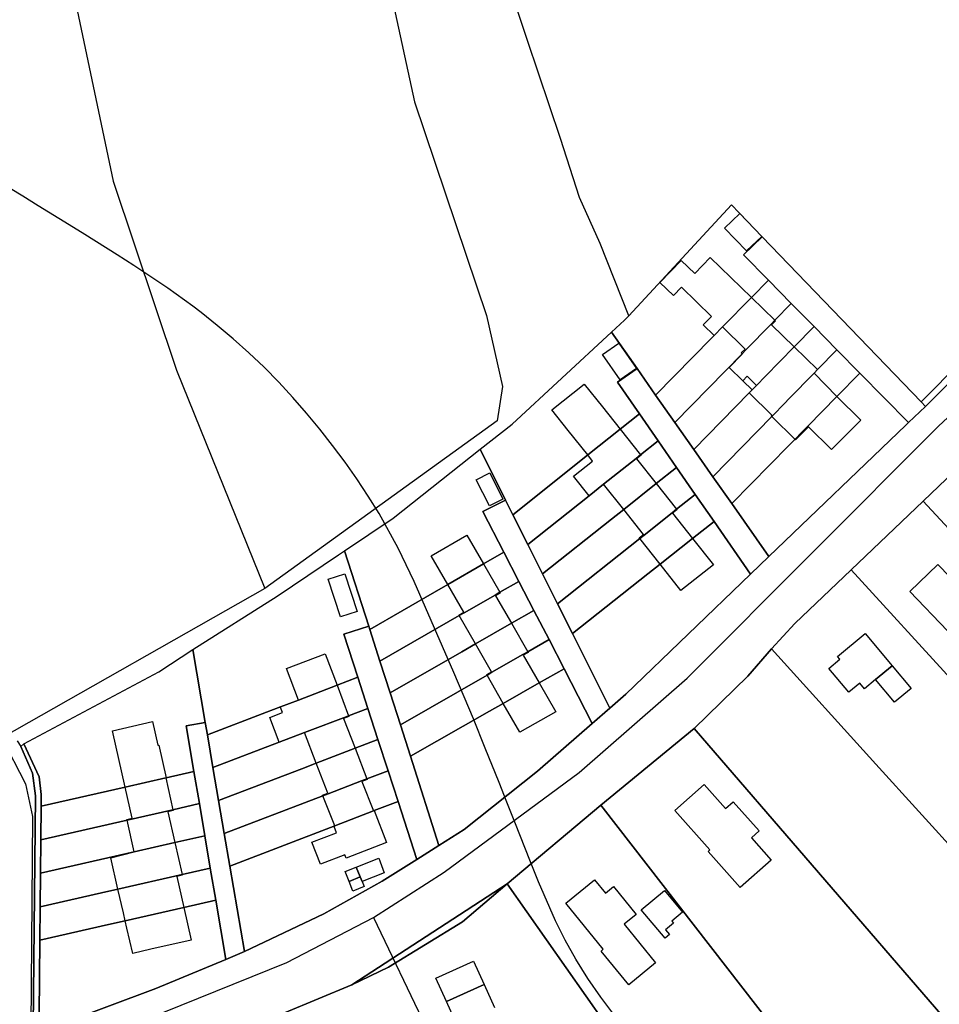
# Model space of a CAD drawing. Extents: x 577960 to 582939, y 6017202 to 6023066.
# Tile 93 of 217: x 578986 to 579150, y 6021579 to 6021755. Entities that reach past the tile are written whole.
import ezdxf

# ---------------------------------------------------------------- set-up
doc = ezdxf.new("R2010")
doc.units = 0
doc.header["$MEASUREMENT"] = 0
doc.linetypes.add('D', pattern=[0])
for name, color, linetype in [('LI__FLUR', 7, 'D'), ('LI__GEB', 7, 'Continuous'), ('LI__STRASSE', 7, 'Continuous')]:
    doc.layers.add(name, color=color, linetype=linetype)

msp = doc.modelspace()

# ---------------------------------------------------------------- linework, layer by layer
at = {"layer": 'LI__FLUR', "color": 8, "linetype": 'D', "true_color": 0x808080}
for p, q in [((579076.509, 6021751.393), (579071.504, 6021766.77)), ((579082.413, 6021733.897), (579076.509, 6021751.393)), ((579085.792, 6021723.374), (579082.413, 6021733.897)), ((579089.494, 6021715.162), (579085.792, 6021723.374)), ((579147.588, 6021686.054), (579185.492, 6021723.766)), ((579185.492, 6021723.766), (579147.588, 6021686.054)), ((579094.599, 6021702.243), (579112.981, 6021722.045)), ((579112.981, 6021722.045), (579094.599, 6021702.243)), ((579112.981, 6021722.045), (579118.442, 6021716.366)), ((579118.442, 6021716.366), (579112.981, 6021722.045)), ((579118.442, 6021716.366), (579115.083, 6021713.134)), ((579115.083, 6021713.134), (579118.442, 6021716.366)), ((579118.442, 6021716.366), (579146.839, 6021686.833)), ((579146.839, 6021686.833), (579118.442, 6021716.366)), ((579094.599, 6021702.243), (579089.494, 6021715.162)), ((579115.083, 6021713.134), (579119.551, 6021708.592)), ((579119.551, 6021708.592), (579115.083, 6021713.134)), ((579119.551, 6021708.592), (579116.523, 6021705.502)), ((579116.523, 6021705.502), (579119.551, 6021708.592)), ((579123.641, 6021704.433), (579119.551, 6021708.592)), ((579119.551, 6021708.592), (579123.641, 6021704.433)), ((579116.523, 6021705.502), (579111.363, 6021700.237)), ((579111.363, 6021700.237), (579116.523, 6021705.502)), ((579120.712, 6021701.442), (579123.641, 6021704.433)), ((579123.641, 6021704.433), (579120.712, 6021701.442)), ((579127.705, 6021700.3), (579123.641, 6021704.433)), ((579123.641, 6021704.433), (579127.705, 6021700.3)), ((579093.851, 6021701.437), (579094.599, 6021702.243)), ((579091.528, 6021699.288), (579093.851, 6021701.437)), ((579111.363, 6021700.237), (579109.864, 6021698.707)), ((579109.864, 6021698.707), (579111.363, 6021700.237)), ((579115.541, 6021696.161), (579120.015, 6021700.73)), ((579120.015, 6021700.73), (579115.541, 6021696.161)), ((579120.015, 6021700.73), (579120.712, 6021701.442)), ((579120.712, 6021701.442), (579120.015, 6021700.73)), ((579124.151, 6021696.671), (579127.705, 6021700.3)), ((579127.705, 6021700.3), (579124.151, 6021696.671)), ((579127.705, 6021700.3), (579131.786, 6021696.151)), ((579131.786, 6021696.151), (579127.705, 6021700.3)), ((579073.807, 6021682.891), (579091.528, 6021699.288)), ((579091.528, 6021699.288), (579096.084, 6021692.792)), ((579096.084, 6021692.792), (579091.528, 6021699.288)), ((579109.864, 6021698.707), (579109.403, 6021698.237)), ((579109.403, 6021698.237), (579109.864, 6021698.707)), ((579109.403, 6021698.237), (579099.414, 6021688.045)), ((579099.414, 6021688.045), (579109.403, 6021698.237)), ((579119.003, 6021691.415), (579124.151, 6021696.671)), ((579124.151, 6021696.671), (579119.003, 6021691.415)), ((579102.827, 6021683.177), (579114.844, 6021695.449)), ((579114.844, 6021695.449), (579102.827, 6021683.177)), ((579114.844, 6021695.449), (579115.541, 6021696.161)), ((579115.541, 6021696.161), (579114.844, 6021695.449)), ((579128.334, 6021692.616), (579131.786, 6021696.151)), ((579131.786, 6021696.151), (579128.334, 6021692.616)), ((579131.786, 6021696.151), (579135.901, 6021691.967)), ((579135.901, 6021691.967), (579131.786, 6021696.151)), ((579146.839, 6021686.833), (579156.088, 6021696.242)), ((579156.088, 6021696.242), (579146.839, 6021686.833)), ((579096.084, 6021692.792), (579092.589, 6021690.364)), ((579092.589, 6021690.364), (579096.084, 6021692.792)), ((579099.414, 6021688.045), (579096.084, 6021692.792)), ((579096.084, 6021692.792), (579099.414, 6021688.045)), ((579117.416, 6021689.795), (579119.003, 6021691.415)), ((579119.003, 6021691.415), (579117.416, 6021689.795)), ((579123.208, 6021687.366), (579127.692, 6021691.959)), ((579127.692, 6021691.959), (579123.208, 6021687.366)), ((579127.692, 6021691.959), (579128.334, 6021692.616)), ((579128.334, 6021692.616), (579127.692, 6021691.959)), ((579135.901, 6021691.967), (579131.785, 6021687.785)), ((579131.785, 6021687.785), (579135.901, 6021691.967)), ((579135.901, 6021691.967), (579144.569, 6021683.153)), ((579144.569, 6021683.153), (579135.901, 6021691.967)), ((579092.589, 6021690.364), (579096.508, 6021684.709)), ((579096.508, 6021684.709), (579092.589, 6021690.364)), ((579116.629, 6021688.991), (579117.416, 6021689.795)), ((579117.416, 6021689.795), (579116.629, 6021688.991)), ((579099.414, 6021688.045), (579102.827, 6021683.177)), ((579102.827, 6021683.177), (579099.414, 6021688.045)), ((579106.21, 6021678.355), (579116.105, 6021688.456)), ((579116.105, 6021688.456), (579106.21, 6021678.355)), ((579116.105, 6021688.456), (579116.629, 6021688.991)), ((579116.629, 6021688.991), (579116.105, 6021688.456)), ((579120.295, 6021684.382), (579122.496, 6021686.637)), ((579122.496, 6021686.637), (579120.295, 6021684.382)), ((579122.496, 6021686.637), (579123.208, 6021687.366)), ((579123.208, 6021687.366), (579122.496, 6021686.637)), ((579131.785, 6021687.785), (579126.598, 6021682.514)), ((579126.598, 6021682.514), (579131.785, 6021687.785)), ((579146.839, 6021686.833), (579147.588, 6021686.054)), ((579147.588, 6021686.054), (579146.839, 6021686.833)), ((579093.085, 6021681.98), (579096.508, 6021684.709)), ((579096.508, 6021684.709), (579093.085, 6021681.98)), ((579096.508, 6021684.709), (579099.851, 6021679.885)), ((579099.851, 6021679.885), (579096.508, 6021684.709)), ((579120.147, 6021684.23), (579120.295, 6021684.382)), ((579120.295, 6021684.382), (579120.147, 6021684.23)), ((579147.588, 6021686.054), (579144.569, 6021683.153)), ((579144.569, 6021683.153), (579147.588, 6021686.054)), ((579068.053, 6021678.411), (579073.807, 6021682.891)), ((579102.827, 6021683.177), (579106.21, 6021678.355)), ((579106.21, 6021678.355), (579102.827, 6021683.177)), ((579109.637, 6021673.468), (579120.147, 6021684.23)), ((579120.147, 6021684.23), (579109.637, 6021673.468)), ((579144.098, 6021682.699), (579119.644, 6021659.2)), ((579119.644, 6021659.2), (579144.098, 6021682.699)), ((579144.569, 6021683.153), (579144.098, 6021682.699)), ((579144.098, 6021682.699), (579144.569, 6021683.153)), ((579087.299, 6021677.366), (579093.085, 6021681.98)), ((579093.085, 6021681.98), (579087.299, 6021677.366)), ((579126.598, 6021682.514), (579112.991, 6021668.687)), ((579112.991, 6021668.687), (579126.598, 6021682.514)), ((579099.851, 6021679.885), (579096.733, 6021677.408)), ((579096.733, 6021677.408), (579099.851, 6021679.885)), ((579099.851, 6021679.885), (579103.149, 6021675.126)), ((579103.149, 6021675.126), (579099.851, 6021679.885)), ((579052.532, 6021666.068), (579068.053, 6021678.411)), ((579068.053, 6021678.411), (579072.616, 6021669.308)), ((579072.616, 6021669.308), (579068.053, 6021678.411)), ((579085.139, 6021675.643), (579087.299, 6021677.366)), ((579087.299, 6021677.366), (579085.139, 6021675.643)), ((579096.733, 6021677.408), (579095.924, 6021676.764)), ((579095.924, 6021676.764), (579096.733, 6021677.408)), ((579109.637, 6021673.468), (579106.21, 6021678.355)), ((579106.21, 6021678.355), (579109.637, 6021673.468)), ((579155.836, 6021677.396), (579147.169, 6021669.129)), ((579147.169, 6021669.129), (579155.836, 6021677.396)), ((579073.924, 6021666.699), (579085.139, 6021675.643)), ((579085.139, 6021675.643), (579073.924, 6021666.699)), ((579095.924, 6021676.764), (579090.932, 6021672.797)), ((579090.932, 6021672.797), (579095.924, 6021676.764)), ((579103.149, 6021675.126), (579099.522, 6021672.249)), ((579099.522, 6021672.249), (579103.149, 6021675.126)), ((579106.477, 6021670.324), (579103.149, 6021675.126)), ((579103.149, 6021675.126), (579106.477, 6021670.324)), ((579090.128, 6021672.158), (579087.518, 6021670.083)), ((579087.518, 6021670.083), (579090.128, 6021672.158)), ((579090.932, 6021672.797), (579090.128, 6021672.158)), ((579090.128, 6021672.158), (579090.932, 6021672.797)), ((579099.522, 6021672.249), (579093.711, 6021667.639)), ((579093.711, 6021667.639), (579099.522, 6021672.249)), ((579112.991, 6021668.687), (579109.637, 6021673.468)), ((579109.637, 6021673.468), (579112.991, 6021668.687)), ((579106.477, 6021670.324), (579103.14, 6021667.668)), ((579103.14, 6021667.668), (579106.477, 6021670.324)), ((579109.841, 6021665.468), (579106.477, 6021670.324)), ((579106.477, 6021670.324), (579109.841, 6021665.468)), ((579072.616, 6021669.308), (579068.574, 6021667.258)), ((579068.574, 6021667.258), (579072.616, 6021669.308)), ((579073.924, 6021666.699), (579072.616, 6021669.308)), ((579072.616, 6021669.308), (579073.924, 6021666.699)), ((579087.518, 6021670.083), (579076.584, 6021661.393)), ((579076.584, 6021661.393), (579087.518, 6021670.083)), ((579119.644, 6021659.2), (579112.991, 6021668.687)), ((579112.991, 6021668.687), (579119.644, 6021659.2)), ((579134.303, 6021656.865), (579147.169, 6021669.129)), ((579147.169, 6021669.129), (579134.303, 6021656.865)), ((579147.169, 6021669.129), (579166.191, 6021648.597)), ((579166.191, 6021648.597), (579147.169, 6021669.129)), ((579068.574, 6021667.258), (579072.325, 6021659.984)), ((579072.325, 6021659.984), (579068.574, 6021667.258)), ((579093.711, 6021667.639), (579091.538, 6021665.915)), ((579091.538, 6021665.915), (579093.711, 6021667.639)), ((579102.37, 6021667.056), (579097.349, 6021663.061)), ((579097.349, 6021663.061), (579102.37, 6021667.056)), ((579103.14, 6021667.668), (579102.37, 6021667.056)), ((579102.37, 6021667.056), (579103.14, 6021667.668)), ((579043.881, 6021660.25), (579052.532, 6021666.068)), ((579076.584, 6021661.393), (579073.924, 6021666.699)), ((579073.924, 6021666.699), (579076.584, 6021661.393)), ((579091.538, 6021665.915), (579079.216, 6021656.141)), ((579079.216, 6021656.141), (579091.538, 6021665.915)), ((579106.015, 6021662.439), (579109.841, 6021665.468)), ((579109.841, 6021665.468), (579106.015, 6021662.439)), ((579109.841, 6021665.468), (579116.367, 6021656.051)), ((579116.367, 6021656.051), (579109.841, 6021665.468)), ((579096.58, 6021662.449), (579081.907, 6021650.773)), ((579081.907, 6021650.773), (579096.58, 6021662.449)), ((579097.349, 6021663.061), (579096.58, 6021662.449)), ((579096.58, 6021662.449), (579097.349, 6021663.061)), ((579100.216, 6021657.85), (579106.015, 6021662.439)), ((579106.015, 6021662.439), (579100.216, 6021657.85)), ((579042.801, 6021659.524), (579043.881, 6021660.25)), ((579048.184, 6021646.796), (579043.881, 6021660.25)), ((579043.881, 6021660.25), (579048.184, 6021646.796)), ((579072.325, 6021659.984), (579068.693, 6021657.893)), ((579068.693, 6021657.893), (579072.325, 6021659.984)), ((579072.325, 6021659.984), (579075.007, 6021654.782)), ((579075.007, 6021654.782), (579072.325, 6021659.984)), ((579079.216, 6021656.141), (579076.584, 6021661.393)), ((579076.584, 6021661.393), (579079.216, 6021656.141)), ((579031.802, 6021652.126), (579042.801, 6021659.524)), ((579119.644, 6021659.2), (579116.367, 6021656.051)), ((579116.367, 6021656.051), (579119.644, 6021659.2)), ((579068.693, 6021657.893), (579062.286, 6021654.205)), ((579062.286, 6021654.205), (579068.693, 6021657.893)), ((579098.009, 6021656.103), (579100.216, 6021657.85)), ((579100.216, 6021657.85), (579098.009, 6021656.103)), ((579124.247, 6021647.279), (579134.303, 6021656.865)), ((579134.303, 6021656.865), (579124.247, 6021647.279)), ((579134.303, 6021656.865), (579152.696, 6021636.702)), ((579152.696, 6021636.702), (579134.303, 6021656.865)), ((579071.612, 6021652.834), (579075.007, 6021654.782)), ((579075.007, 6021654.782), (579071.612, 6021652.834)), ((579075.007, 6021654.782), (579077.682, 6021649.593)), ((579077.682, 6021649.593), (579075.007, 6021654.782)), ((579079.216, 6021656.141), (579081.907, 6021650.773)), ((579081.907, 6021650.773), (579079.216, 6021656.141)), ((579084.568, 6021645.464), (579098.009, 6021656.103)), ((579098.009, 6021656.103), (579084.568, 6021645.464)), ((579116.367, 6021656.051), (579094.105, 6021634.658)), ((579094.105, 6021634.658), (579116.367, 6021656.051)), ((579059.895, 6021652.829), (579048.375, 6021646.198)), ((579048.375, 6021646.198), (579059.895, 6021652.829)), ((579062.286, 6021654.205), (579059.895, 6021652.829)), ((579059.895, 6021652.829), (579062.286, 6021654.205)), ((579070.73, 6021652.327), (579071.612, 6021652.834)), ((579071.612, 6021652.834), (579070.73, 6021652.327)), ((579016.76, 6021642.586), (579031.802, 6021652.126)), ((579065.204, 6021649.156), (579070.73, 6021652.327)), ((579070.73, 6021652.327), (579065.204, 6021649.156)), ((579064.333, 6021648.657), (579065.204, 6021649.156)), ((579065.204, 6021649.156), (579064.333, 6021648.657)), ((579077.682, 6021649.593), (579073.661, 6021647.285)), ((579073.661, 6021647.285), (579077.682, 6021649.593)), ((579080.37, 6021644.38), (579077.682, 6021649.593)), ((579077.682, 6021649.593), (579080.37, 6021644.38)), ((579081.907, 6021650.773), (579084.568, 6021645.464)), ((579084.568, 6021645.464), (579081.907, 6021650.773)), ((579050.185, 6021640.538), (579064.333, 6021648.657)), ((579064.333, 6021648.657), (579050.185, 6021640.538)), ((579043.736, 6021645.321), (579048.184, 6021646.796)), ((579048.184, 6021646.796), (579043.736, 6021645.321)), ((579048.375, 6021646.198), (579048.184, 6021646.796)), ((579048.184, 6021646.796), (579048.375, 6021646.198)), ((579050.185, 6021640.538), (579048.375, 6021646.198)), ((579048.375, 6021646.198), (579050.185, 6021640.538)), ((579073.661, 6021647.285), (579067.24, 6021643.601)), ((579067.24, 6021643.601), (579073.661, 6021647.285)), ((579120.119, 6021642.701), (579124.247, 6021647.279)), ((579124.247, 6021647.279), (579120.119, 6021642.701)), ((579046.222, 6021637.644), (579043.736, 6021645.321)), ((579043.736, 6021645.321), (579046.222, 6021637.644)), ((579076.579, 6021642.208), (579080.37, 6021644.38)), ((579080.37, 6021644.38), (579076.579, 6021642.208)), ((579083.048, 6021639.185), (579080.37, 6021644.38)), ((579080.37, 6021644.38), (579083.048, 6021639.185)), ((579086.658, 6021641.294), (579084.568, 6021645.464)), ((579084.568, 6021645.464), (579086.658, 6021641.294)), ((579010.706, 6021638.649), (579016.76, 6021642.586)), ((579016.76, 6021642.586), (579018.988, 6021629.544)), ((579018.988, 6021629.544), (579016.76, 6021642.586)), ((579064.821, 6021642.212), (579052.003, 6021634.856)), ((579052.003, 6021634.856), (579064.821, 6021642.212)), ((579067.24, 6021643.601), (579064.821, 6021642.212)), ((579064.821, 6021642.212), (579067.24, 6021643.601)), ((579075.72, 6021641.716), (579076.579, 6021642.208)), ((579076.579, 6021642.208), (579075.72, 6021641.716)), ((579115.88, 6021637.853), (579120.119, 6021642.701)), ((579120.119, 6021642.701), (579115.88, 6021637.853)), ((579120.119, 6021642.701), (579138.711, 6021622.138)), ((579138.711, 6021622.138), (579120.119, 6021642.701)), ((579052.003, 6021634.856), (579050.185, 6021640.538)), ((579050.185, 6021640.538), (579052.003, 6021634.856)), ((579070.161, 6021638.53), (579075.72, 6021641.716)), ((579075.72, 6021641.716), (579070.161, 6021638.53)), ((579091.239, 6021632.156), (579086.658, 6021641.294)), ((579086.658, 6021641.294), (579091.239, 6021632.156)), ((578986.59, 6021625.751), (579010.706, 6021638.649)), ((579078.612, 6021636.654), (579083.048, 6021639.185)), ((579083.048, 6021639.185), (579078.612, 6021636.654)), ((579088.09, 6021629.408), (579083.048, 6021639.185)), ((579083.048, 6021639.185), (579088.09, 6021629.408)), ((579042.515, 6021636.226), (579046.222, 6021637.644)), ((579046.222, 6021637.644), (579042.515, 6021636.226)), ((579046.222, 6021637.644), (579048.024, 6021632.084)), ((579048.024, 6021632.084), (579046.222, 6021637.644)), ((579053.822, 6021629.167), (579069.302, 6021638.038)), ((579069.302, 6021638.038), (579053.822, 6021629.167)), ((579069.302, 6021638.038), (579070.161, 6021638.53)), ((579070.161, 6021638.53), (579069.302, 6021638.038)), ((579106.283, 6021628.497), (579115.88, 6021637.853)), ((579115.88, 6021637.853), (579106.283, 6021628.497)), ((579035.616, 6021633.585), (579042.515, 6021636.226)), ((579042.515, 6021636.226), (579035.616, 6021633.585)), ((579072.19, 6021632.991), (579078.612, 6021636.654)), ((579078.612, 6021636.654), (579072.19, 6021632.991)), ((579032.398, 6021632.354), (579035.616, 6021633.585)), ((579035.616, 6021633.585), (579032.398, 6021632.354)), ((579052.003, 6021634.856), (579053.822, 6021629.167)), ((579053.822, 6021629.167), (579052.003, 6021634.856)), ((579094.105, 6021634.658), (579091.239, 6021632.156)), ((579091.239, 6021632.156), (579094.105, 6021634.658)), ((579029.936, 6021631.412), (579032.398, 6021632.354)), ((579032.398, 6021632.354), (579029.936, 6021631.412)), ((579044.594, 6021630.773), (579048.024, 6021632.084)), ((579048.024, 6021632.084), (579044.594, 6021630.773)), ((579048.024, 6021632.084), (579049.815, 6021626.553)), ((579049.815, 6021626.553), (579048.024, 6021632.084)), ((579055.622, 6021623.54), (579069.74, 6021631.593)), ((579069.74, 6021631.593), (579055.622, 6021623.54)), ((579069.74, 6021631.593), (579072.19, 6021632.991)), ((579072.19, 6021632.991), (579069.74, 6021631.593)), ((579091.239, 6021632.156), (579088.09, 6021629.408)), ((579088.09, 6021629.408), (579091.239, 6021632.156)), ((579019.361, 6021627.364), (579029.936, 6021631.412)), ((579029.936, 6021631.412), (579019.361, 6021627.364)), ((579037.664, 6021628.123), (579043.662, 6021630.416)), ((579043.662, 6021630.416), (579037.664, 6021628.123)), ((579043.662, 6021630.416), (579044.594, 6021630.773)), ((579044.594, 6021630.773), (579043.662, 6021630.416)), ((579015.598, 6021628.993), (579018.988, 6021629.544)), ((579018.988, 6021629.544), (579015.598, 6021628.993)), ((579016.975, 6021620.822), (579015.598, 6021628.993)), ((579015.598, 6021628.993), (579016.975, 6021620.822)), ((579018.988, 6021629.544), (579019.361, 6021627.364)), ((579019.361, 6021627.364), (579018.988, 6021629.544)), ((579036.734, 6021627.767), (579037.664, 6021628.123)), ((579037.664, 6021628.123), (579036.734, 6021627.767)), ((579053.822, 6021629.167), (579055.622, 6021623.54)), ((579055.622, 6021623.54), (579053.822, 6021629.167)), ((579078.289, 6021620.854), (579088.09, 6021629.408)), ((579088.09, 6021629.408), (579078.289, 6021620.854)), ((579089.627, 6021614.804), (579106.283, 6021628.497)), ((579106.283, 6021628.497), (579089.627, 6021614.804)), ((579150.718, 6021577.018), (579106.283, 6021628.497)), ((579106.283, 6021628.497), (579150.718, 6021577.018)), ((578985.43, 6021626.281), (578986.05, 6021625.282)), ((579020.363, 6021621.508), (579019.361, 6021627.364)), ((579019.361, 6021627.364), (579020.363, 6021621.508)), ((579032.214, 6021626.039), (579036.734, 6021627.767)), ((579036.734, 6021627.767), (579032.214, 6021626.039)), ((579049.815, 6021626.553), (579045.74, 6021624.985)), ((579045.74, 6021624.985), (579049.815, 6021626.553)), ((579049.815, 6021626.553), (579051.632, 6021620.946)), ((579051.632, 6021620.946), (579049.815, 6021626.553)), ((578986.05, 6021625.282), (578986.59, 6021625.751)), ((578988.129, 6021620.514), (578986.05, 6021625.282)), ((578986.05, 6021625.282), (578988.129, 6021620.514)), ((578986.59, 6021625.751), (578989.338, 6021619.844)), ((578989.338, 6021619.844), (578986.59, 6021625.751)), ((579020.363, 6021621.508), (579032.214, 6021626.039)), ((579032.214, 6021626.039), (579020.363, 6021621.508)), ((579045.74, 6021624.985), (579038.822, 6021622.322)), ((579038.822, 6021622.322), (579045.74, 6021624.985)), ((579055.622, 6021623.54), (579060.721, 6021607.597)), ((579060.721, 6021607.597), (579055.622, 6021623.54)), ((579021.373, 6021615.608), (579020.363, 6021621.508)), ((579020.363, 6021621.508), (579021.373, 6021615.608)), ((579036.211, 6021621.318), (579021.373, 6021615.608)), ((579021.373, 6021615.608), (579036.211, 6021621.318)), ((579038.822, 6021622.322), (579036.211, 6021621.318)), ((579036.211, 6021621.318), (579038.822, 6021622.322)), ((579138.711, 6021622.138), (579173.721, 6021583.528)), ((579173.721, 6021583.528), (579138.711, 6021622.138)), ((578988.669, 6021616.455), (578988.129, 6021620.514)), ((578988.129, 6021620.514), (578988.669, 6021616.455)), ((578989.338, 6021619.844), (578989.709, 6021616.695)), ((578989.709, 6021616.695), (578989.338, 6021619.844)), ((579004.68, 6021618.035), (579011.919, 6021619.676)), ((579011.919, 6021619.676), (579004.68, 6021618.035)), ((579011.919, 6021619.676), (579012.009, 6021619.697)), ((579012.009, 6021619.697), (579011.919, 6021619.676)), ((579012.009, 6021619.697), (579016.975, 6021620.822)), ((579016.975, 6021620.822), (579012.009, 6021619.697)), ((579016.975, 6021620.822), (579017.945, 6021615.068)), ((579017.945, 6021615.068), (579016.975, 6021620.822)), ((579046.906, 6021619.135), (579047.847, 6021619.496)), ((579047.847, 6021619.496), (579046.906, 6021619.135)), ((579047.847, 6021619.496), (579051.632, 6021620.946)), ((579051.632, 6021620.946), (579047.847, 6021619.496)), ((579051.632, 6021620.946), (579053.411, 6021615.453)), ((579053.411, 6021615.453), (579051.632, 6021620.946)), ((579065.218, 6021610.424), (579078.289, 6021620.854)), ((579078.289, 6021620.854), (579065.218, 6021610.424)), ((578989.689, 6021614.637), (579004.68, 6021618.035)), ((579004.68, 6021618.035), (578989.689, 6021614.637)), ((579040.933, 6021616.846), (579046.906, 6021619.135)), ((579046.906, 6021619.135), (579040.933, 6021616.846)), ((578988.267, 6021573.981), (578988.669, 6021616.455)), ((578988.669, 6021616.455), (578988.267, 6021573.981)), ((578989.709, 6021616.695), (578989.689, 6021614.637)), ((578989.689, 6021614.637), (578989.709, 6021616.695)), ((579022.379, 6021609.736), (579039.993, 6021616.486)), ((579039.993, 6021616.486), (579022.379, 6021609.736)), ((579039.993, 6021616.486), (579040.933, 6021616.846)), ((579040.933, 6021616.846), (579039.993, 6021616.486)), ((578989.689, 6021614.637), (578989.631, 6021608.619)), ((578989.631, 6021608.619), (578989.689, 6021614.637)), ((579013.208, 6021613.989), (579005.027, 6021612.126)), ((579005.027, 6021612.126), (579013.208, 6021613.989)), ((579017.945, 6021615.068), (579013.208, 6021613.989)), ((579013.208, 6021613.989), (579017.945, 6021615.068)), ((579018.911, 6021609.338), (579017.945, 6021615.068)), ((579017.945, 6021615.068), (579018.911, 6021609.338)), ((579022.379, 6021609.736), (579021.373, 6021615.608)), ((579021.373, 6021615.608), (579022.379, 6021609.736)), ((579053.411, 6021615.453), (579049.165, 6021613.816)), ((579049.165, 6021613.816), (579053.411, 6021615.453)), ((579053.411, 6021615.453), (579056.762, 6021605.108)), ((579056.762, 6021605.108), (579053.411, 6021615.453)), ((579072.886, 6021600.769), (579089.627, 6021614.804)), ((579089.627, 6021614.804), (579072.886, 6021600.769)), ((579089.627, 6021614.804), (579124.715, 6021569.605)), ((579124.715, 6021569.605), (579089.627, 6021614.804)), ((579049.034, 6021613.766), (579042.111, 6021611.096)), ((579042.111, 6021611.096), (579049.034, 6021613.766)), ((579049.165, 6021613.816), (579049.034, 6021613.766)), ((579049.034, 6021613.766), (579049.165, 6021613.816)), ((579005.027, 6021612.126), (578989.631, 6021608.619)), ((578989.631, 6021608.619), (579005.027, 6021612.126)), ((579042.111, 6021611.096), (579023.384, 6021603.877)), ((579023.384, 6021603.877), (579042.111, 6021611.096)), ((579013.55, 6021608.118), (579018.911, 6021609.338)), ((579018.911, 6021609.338), (579013.55, 6021608.118)), ((579018.911, 6021609.338), (579019.885, 6021603.558)), ((579019.885, 6021603.558), (579018.911, 6021609.338)), ((579023.384, 6021603.877), (579022.379, 6021609.736)), ((579022.379, 6021609.736), (579023.384, 6021603.877)), ((579060.721, 6021607.597), (579065.218, 6021610.424)), ((579065.218, 6021610.424), (579060.721, 6021607.597)), ((578989.631, 6021608.619), (578989.573, 6021602.661)), ((578989.573, 6021602.661), (578989.631, 6021608.619)), ((579006.307, 6021606.469), (579013.55, 6021608.118)), ((579013.55, 6021608.118), (579006.307, 6021606.469)), ((579056.762, 6021605.108), (579060.721, 6021607.597)), ((579060.721, 6021607.597), (579056.762, 6021605.108)), ((578989.573, 6021602.661), (579006.307, 6021606.469)), ((579006.307, 6021606.469), (578989.573, 6021602.661)), ((579019.885, 6021603.558), (579014.851, 6021602.412)), ((579014.851, 6021602.412), (579019.885, 6021603.558)), ((579020.853, 6021597.812), (579019.885, 6021603.558)), ((579019.885, 6021603.558), (579020.853, 6021597.812)), ((579026.003, 6021588.635), (579023.384, 6021603.877)), ((579023.384, 6021603.877), (579026.003, 6021588.635)), ((579056.762, 6021605.108), (579050.584, 6021601.209)), ((579050.584, 6021601.209), (579056.762, 6021605.108)), ((578989.515, 6021596.643), (578989.573, 6021602.661)), ((578989.573, 6021602.661), (578989.515, 6021596.643)), ((579014.851, 6021602.412), (579003.391, 6021599.802)), ((579003.391, 6021599.802), (579014.851, 6021602.412)), ((579050.584, 6021601.209), (579040.138, 6021595.372)), ((579040.138, 6021595.372), (579050.584, 6021601.209)), ((579045.186, 6021582.707), (579072.886, 6021600.769)), ((579072.886, 6021600.769), (579045.186, 6021582.707)), ((579072.886, 6021600.769), (579064.907, 6021593.963)), ((579064.907, 6021593.963), (579072.886, 6021600.769)), ((579090.438, 6021575.728), (579072.886, 6021600.769)), ((579072.886, 6021600.769), (579090.438, 6021575.728)), ((579000.443, 6021599.131), (578989.515, 6021596.643)), ((578989.515, 6021596.643), (579000.443, 6021599.131)), ((579003.391, 6021599.802), (579000.443, 6021599.131)), ((579000.443, 6021599.131), (579003.391, 6021599.802)), ((578989.515, 6021596.643), (578989.457, 6021590.686)), ((578989.457, 6021590.686), (578989.515, 6021596.643)), ((579015.174, 6021596.523), (579004.691, 6021594.143)), ((579004.691, 6021594.143), (579015.174, 6021596.523)), ((579020.853, 6021597.812), (579015.174, 6021596.523)), ((579015.174, 6021596.523), (579020.853, 6021597.812)), ((579022.635, 6021587.236), (579020.853, 6021597.812)), ((579020.853, 6021597.812), (579022.635, 6021587.236)), ((579040.138, 6021595.372), (579026.003, 6021588.635)), ((579026.003, 6021588.635), (579040.138, 6021595.372)), ((579001.732, 6021593.472), (578989.457, 6021590.686)), ((578989.457, 6021590.686), (579001.732, 6021593.472)), ((579004.691, 6021594.143), (579001.732, 6021593.472)), ((579001.732, 6021593.472), (579004.691, 6021594.143)), ((579064.907, 6021593.963), (579051.681, 6021585.846)), ((579051.681, 6021585.846), (579064.907, 6021593.963)), ((578989.457, 6021590.686), (578989.329, 6021577.371)), ((578989.329, 6021577.371), (578989.457, 6021590.686)), ((579026.003, 6021588.635), (579022.635, 6021587.236)), ((579022.635, 6021587.236), (579026.003, 6021588.635)), ((579010.159, 6021582.048), (579022.635, 6021587.236)), ((579022.635, 6021587.236), (579010.159, 6021582.048)), ((579051.681, 6021585.846), (579045.186, 6021582.707)), ((579045.186, 6021582.707), (579051.681, 6021585.846)), ((579045.186, 6021582.707), (579026.933, 6021575.151)), ((579026.933, 6021575.151), (579045.186, 6021582.707)), ((578992.206, 6021575.292), (579010.159, 6021582.048)), ((579010.159, 6021582.048), (578992.206, 6021575.292))]:
    msp.add_line(p, q, dxfattribs=at)
at = {"layer": 'LI__GEB', "color": 5, "linetype": 'D', "true_color": 0x0000ff}
for p, q in [((579111.733, 6021717.897), (579114.435, 6021720.488)), ((579114.435, 6021720.488), (579118.345, 6021716.409)), ((579115.644, 6021713.819), (579111.733, 6021717.897)), ((579118.345, 6021716.409), (579115.644, 6021713.819)), ((579106.388, 6021709.789), (579109.159, 6021712.641)), ((579109.159, 6021712.641), (579116.523, 6021705.502)), ((579100.184, 6021708.189), (579103.998, 6021712.112)), ((579103.998, 6021712.112), (579106.388, 6021709.789)), ((579102.588, 6021705.851), (579100.184, 6021708.189)), ((579104.03, 6021707.333), (579102.588, 6021705.851)), ((579109.397, 6021702.108), (579104.03, 6021707.333)), ((579116.523, 6021705.502), (579111.363, 6021700.237)), ((579111.363, 6021700.237), (579116.523, 6021705.502)), ((579116.523, 6021705.502), (579120.712, 6021701.442)), ((579107.926, 6021700.601), (579109.397, 6021702.108)), ((579109.864, 6021698.707), (579107.926, 6021700.601)), ((579111.363, 6021700.237), (579109.864, 6021698.707)), ((579115.393, 6021696.287), (579111.363, 6021700.237)), ((579120.015, 6021700.73), (579115.541, 6021696.161)), ((579115.541, 6021696.161), (579120.015, 6021700.73)), ((579120.712, 6021701.442), (579120.015, 6021700.73)), ((579120.015, 6021700.73), (579120.712, 6021701.442)), ((579120.804, 6021701.352), (579120.085, 6021700.613)), ((579120.085, 6021700.613), (579124.151, 6021696.671)), ((579120.712, 6021701.442), (579120.804, 6021701.352)), ((579089.906, 6021695.324), (579092.811, 6021697.368)), ((579092.811, 6021697.368), (579096.01, 6021692.822)), ((579119.003, 6021691.415), (579124.151, 6021696.671)), ((579124.151, 6021696.671), (579119.003, 6021691.415)), ((579124.151, 6021696.671), (579128.334, 6021692.616)), ((579093.105, 6021690.777), (579089.906, 6021695.324)), ((579112.533, 6021692.985), (579114.868, 6021695.396)), ((579114.705, 6021695.585), (579115.393, 6021696.287)), ((579114.844, 6021695.449), (579114.705, 6021695.585)), ((579115.541, 6021696.161), (579114.844, 6021695.449)), ((579114.844, 6021695.449), (579115.541, 6021696.161)), ((579114.868, 6021695.396), (579114.844, 6021695.449)), ((579096.01, 6021692.822), (579093.105, 6021690.777)), ((579114.967, 6021690.612), (579112.533, 6021692.985)), ((579115.754, 6021691.419), (579114.967, 6021690.612)), ((579117.416, 6021689.795), (579115.754, 6021691.419)), ((579117.416, 6021689.795), (579119.003, 6021691.415)), ((579119.003, 6021691.415), (579117.416, 6021689.795)), ((579127.692, 6021691.959), (579123.208, 6021687.366)), ((579123.208, 6021687.366), (579127.692, 6021691.959)), ((579128.334, 6021692.616), (579127.692, 6021691.959)), ((579127.692, 6021691.959), (579131.785, 6021687.785)), ((579080.886, 6021685.412), (579086.668, 6021690.023)), ((579086.668, 6021690.023), (579089.894, 6021685.979)), ((579116.629, 6021688.991), (579117.416, 6021689.795)), ((579116.105, 6021688.456), (579116.629, 6021688.991)), ((579120.175, 6021684.492), (579116.105, 6021688.456)), ((579122.496, 6021686.637), (579120.295, 6021684.382)), ((579120.295, 6021684.382), (579122.496, 6021686.637)), ((579123.208, 6021687.366), (579122.496, 6021686.637)), ((579122.496, 6021686.637), (579123.208, 6021687.366)), ((579126.598, 6021682.514), (579131.785, 6021687.785)), ((579131.785, 6021687.785), (579126.598, 6021682.514)), ((579131.785, 6021687.785), (579136.027, 6021683.611)), ((579083.797, 6021681.759), (579080.886, 6021685.412)), ((579089.894, 6021685.979), (579093.085, 6021681.98)), ((579120.037, 6021684.35), (579120.175, 6021684.492)), ((579120.147, 6021684.23), (579120.037, 6021684.35)), ((579120.295, 6021684.382), (579120.175, 6021684.492)), ((579120.175, 6021684.492), (579120.295, 6021684.382)), ((579124.385, 6021680.059), (579120.147, 6021684.23)), ((579136.027, 6021683.611), (579130.84, 6021678.34)), ((579087.299, 6021677.366), (579083.797, 6021681.759)), ((579093.085, 6021681.98), (579087.299, 6021677.366)), ((579087.299, 6021677.366), (579093.085, 6021681.98)), ((579093.085, 6021681.98), (579096.733, 6021677.408)), ((579126.701, 6021682.413), (579124.385, 6021680.059)), ((579126.701, 6021682.413), (579126.598, 6021682.514)), ((579126.598, 6021682.514), (579126.701, 6021682.413)), ((579130.84, 6021678.34), (579126.701, 6021682.413)), ((579088.162, 6021676.283), (579087.299, 6021677.366)), ((579095.924, 6021676.764), (579096.733, 6021677.408)), ((579096.733, 6021677.408), (579095.924, 6021676.764)), ((579096.813, 6021677.308), (579096.022, 6021676.68)), ((579096.733, 6021677.408), (579096.813, 6021677.308)), ((579084.748, 6021673.564), (579088.162, 6021676.283)), ((579090.932, 6021672.797), (579095.924, 6021676.764)), ((579095.924, 6021676.764), (579090.932, 6021672.797)), ((579096.022, 6021676.68), (579099.522, 6021672.249)), ((579067.386, 6021672.945), (579069.775, 6021674.145)), ((579069.775, 6021674.145), (579072.134, 6021669.447)), ((579069.745, 6021668.248), (579067.386, 6021672.945)), ((579087.518, 6021670.083), (579084.748, 6021673.564)), ((579090.128, 6021672.158), (579087.518, 6021670.083)), ((579090.128, 6021672.158), (579090.932, 6021672.797)), ((579090.932, 6021672.797), (579090.128, 6021672.158)), ((579093.711, 6021667.639), (579090.128, 6021672.158)), ((579099.522, 6021672.249), (579093.711, 6021667.639)), ((579093.711, 6021667.639), (579099.522, 6021672.249)), ((579099.522, 6021672.249), (579103.14, 6021667.668)), ((579072.134, 6021669.447), (579069.745, 6021668.248)), ((579097.261, 6021663.161), (579093.711, 6021667.639)), ((579097.349, 6021663.061), (579102.37, 6021667.056)), ((579102.37, 6021667.056), (579097.349, 6021663.061)), ((579102.37, 6021667.056), (579103.14, 6021667.668)), ((579103.14, 6021667.668), (579102.37, 6021667.056)), ((579103.221, 6021667.566), (579102.445, 6021666.952)), ((579102.445, 6021666.952), (579106.015, 6021662.439)), ((579103.14, 6021667.668), (579103.221, 6021667.566)), ((579059.313, 6021659.367), (579065.714, 6021663.057)), ((579065.714, 6021663.057), (579068.693, 6021657.893)), ((579096.496, 6021662.555), (579097.261, 6021663.161)), ((579096.58, 6021662.449), (579096.496, 6021662.555)), ((579096.58, 6021662.449), (579097.349, 6021663.061)), ((579097.349, 6021663.061), (579096.58, 6021662.449)), ((579100.216, 6021657.85), (579096.58, 6021662.449)), ((579106.015, 6021662.439), (579100.216, 6021657.85)), ((579100.216, 6021657.85), (579106.015, 6021662.439)), ((579106.015, 6021662.439), (579109.727, 6021657.748)), ((579062.286, 6021654.205), (579059.313, 6021659.367)), ((579068.693, 6021657.893), (579062.286, 6021654.205)), ((579062.286, 6021654.205), (579068.693, 6021657.893)), ((579068.693, 6021657.893), (579071.612, 6021652.834)), ((579103.926, 6021653.159), (579100.216, 6021657.85)), ((579109.727, 6021657.748), (579103.926, 6021653.159)), ((579144.799, 6021652.946), (579149.827, 6021657.774)), ((579149.827, 6021657.774), (579156.565, 6021650.776)), ((579040.941, 6021655.2), (579043.921, 6021656.157)), ((579043.12, 6021648.417), (579040.941, 6021655.2)), ((579043.921, 6021656.157), (579046.1, 6021649.374)), ((579065.133, 6021649.261), (579062.286, 6021654.205)), ((579070.73, 6021652.327), (579071.612, 6021652.834)), ((579071.612, 6021652.834), (579070.73, 6021652.327)), ((579071.68, 6021652.716), (579070.823, 6021652.223)), ((579071.612, 6021652.834), (579071.68, 6021652.716)), ((579151.536, 6021645.938), (579144.799, 6021652.946)), ((579065.204, 6021649.156), (579070.73, 6021652.327)), ((579070.73, 6021652.327), (579065.204, 6021649.156)), ((579070.823, 6021652.223), (579073.661, 6021647.285)), ((579046.1, 6021649.374), (579043.12, 6021648.417)), ((579064.274, 6021648.766), (579065.133, 6021649.261)), ((579064.333, 6021648.657), (579065.204, 6021649.156)), ((579065.204, 6021649.156), (579064.333, 6021648.657)), ((579064.333, 6021648.657), (579064.274, 6021648.766)), ((579067.24, 6021643.601), (579064.333, 6021648.657)), ((579073.661, 6021647.285), (579067.24, 6021643.601)), ((579067.24, 6021643.601), (579073.661, 6021647.285)), ((579073.661, 6021647.285), (579076.579, 6021642.208)), ((579131.884, 6021641.361), (579136.822, 6021645.479)), ((579136.822, 6021645.479), (579141.62, 6021639.721)), ((579070.093, 6021638.639), (579067.24, 6021643.601)), ((579075.72, 6021641.716), (579076.579, 6021642.208)), ((579076.579, 6021642.208), (579075.72, 6021641.716)), ((579076.579, 6021642.208), (579076.641, 6021642.094)), ((579033.472, 6021639.196), (579040.378, 6021641.832)), ((579040.378, 6021641.832), (579042.515, 6021636.226)), ((579070.161, 6021638.53), (579075.72, 6021641.716)), ((579075.72, 6021641.716), (579070.161, 6021638.53)), ((579076.641, 6021642.094), (579075.785, 6021641.606)), ((579075.785, 6021641.606), (579078.612, 6021636.654)), ((579130.345, 6021639.242), (579132.294, 6021640.871)), ((579132.294, 6021640.871), (579131.884, 6021641.361)), ((579035.616, 6021633.585), (579033.472, 6021639.196)), ((579069.241, 6021638.149), (579070.093, 6021638.639)), ((579133.913, 6021634.963), (579130.345, 6021639.242)), ((579138.681, 6021637.272), (579141.62, 6021639.721)), ((579141.62, 6021639.721), (579138.681, 6021637.272)), ((579141.62, 6021639.721), (579145.019, 6021635.653)), ((579069.302, 6021638.038), (579069.241, 6021638.149)), ((579069.302, 6021638.038), (579070.161, 6021638.53)), ((579070.161, 6021638.53), (579069.302, 6021638.038)), ((579072.19, 6021632.991), (579069.302, 6021638.038)), ((579138.681, 6021637.272), (579136.682, 6021635.603)), ((579142.08, 6021633.204), (579138.681, 6021637.272)), ((579042.515, 6021636.226), (579035.616, 6021633.585)), ((579035.616, 6021633.585), (579042.515, 6021636.226)), ((579042.515, 6021636.226), (579044.594, 6021630.773)), ((579078.612, 6021636.654), (579072.19, 6021632.991)), ((579072.19, 6021632.991), (579078.612, 6021636.654)), ((579078.612, 6021636.654), (579081.567, 6021631.478)), ((579135.862, 6021636.593), (579133.913, 6021634.963)), ((579136.682, 6021635.603), (579135.862, 6021636.593)), ((579145.019, 6021635.653), (579142.08, 6021633.204)), ((579032.398, 6021632.354), (579035.616, 6021633.585)), ((579032.446, 6021632.239), (579032.398, 6021632.354)), ((579032.787, 6021631.348), (579032.446, 6021632.239)), ((579075.154, 6021627.812), (579072.19, 6021632.991)), ((579030.516, 6021630.48), (579032.787, 6021631.348)), ((579032.214, 6021626.039), (579030.516, 6021630.48)), ((579037.664, 6021628.123), (579043.662, 6021630.416)), ((579043.662, 6021630.416), (579037.664, 6021628.123)), ((579043.662, 6021630.416), (579044.594, 6021630.773)), ((579044.594, 6021630.773), (579043.662, 6021630.416)), ((579044.642, 6021630.656), (579043.702, 6021630.295)), ((579043.702, 6021630.295), (579045.74, 6021624.985)), ((579044.594, 6021630.773), (579044.642, 6021630.656)), ((579081.567, 6021631.478), (579075.154, 6021627.812)), ((579002.399, 6021628.096), (579009.583, 6021629.724)), ((579004.68, 6021618.035), (579002.399, 6021628.096)), ((579009.583, 6021629.724), (579010.541, 6021625.498)), ((579036.734, 6021627.767), (579037.664, 6021628.123)), ((579037.664, 6021628.123), (579036.734, 6021627.767)), ((579036.734, 6021627.767), (579032.214, 6021626.039)), ((579038.822, 6021622.322), (579036.734, 6021627.767)), ((579010.541, 6021625.498), (579010.687, 6021625.531)), ((579010.687, 6021625.531), (579012.009, 6021619.697)), ((579045.74, 6021624.985), (579038.822, 6021622.322)), ((579038.822, 6021622.322), (579045.74, 6021624.985)), ((579045.74, 6021624.985), (579047.847, 6021619.496)), ((579040.876, 6021616.965), (579038.822, 6021622.322)), ((579011.919, 6021619.676), (579004.68, 6021618.035)), ((579004.68, 6021618.035), (579011.919, 6021619.676)), ((579012.009, 6021619.697), (579011.919, 6021619.676)), ((579011.919, 6021619.676), (579013.208, 6021613.989)), ((579046.906, 6021619.135), (579047.847, 6021619.496)), ((579047.847, 6021619.496), (579046.906, 6021619.135)), ((579047.897, 6021619.376), (579046.955, 6021619.014)), ((579047.847, 6021619.496), (579047.897, 6021619.376)), ((579005.942, 6021612.467), (579004.68, 6021618.035)), ((579040.933, 6021616.846), (579046.906, 6021619.135)), ((579046.906, 6021619.135), (579040.933, 6021616.846)), ((579046.955, 6021619.014), (579049.034, 6021613.766)), ((579102.834, 6021613.839), (579108.094, 6021618.499)), ((579108.094, 6021618.499), (579111.898, 6021614.204)), ((579039.943, 6021616.607), (579040.876, 6021616.965)), ((579039.993, 6021616.486), (579039.943, 6021616.607)), ((579039.993, 6021616.486), (579040.933, 6021616.846)), ((579040.933, 6021616.846), (579039.993, 6021616.486)), ((579042.111, 6021611.096), (579039.993, 6021616.486)), ((579013.208, 6021613.989), (579005.027, 6021612.126)), ((579005.027, 6021612.126), (579013.208, 6021613.989)), ((579013.208, 6021613.989), (579013.24, 6021613.851)), ((579111.898, 6021614.204), (579113.27, 6021615.42)), ((579113.27, 6021615.42), (579117.908, 6021610.185)), ((579004.995, 6021612.252), (579005.942, 6021612.467)), ((579005.027, 6021612.126), (579004.995, 6021612.252)), ((579013.24, 6021613.851), (579012.292, 6021613.636)), ((579012.292, 6021613.636), (579013.55, 6021608.118)), ((579049.034, 6021613.766), (579042.111, 6021611.096)), ((579042.111, 6021611.096), (579049.034, 6021613.766)), ((579049.034, 6021613.766), (579049.165, 6021613.816)), ((579049.165, 6021613.816), (579051.362, 6021608.1)), ((579109.078, 6021606.791), (579102.834, 6021613.839)), ((579006.307, 6021606.469), (579005.027, 6021612.126)), ((579041.98, 6021610.993), (579042.129, 6021611.049)), ((579042.424, 6021609.837), (579041.98, 6021610.993)), ((579042.129, 6021611.049), (579042.111, 6021611.096)), ((579038.035, 6021608.163), (579042.424, 6021609.837)), ((579117.908, 6021610.185), (579116.527, 6021608.962)), ((579116.527, 6021608.962), (579120.047, 6021604.989)), ((579006.307, 6021606.469), (579013.55, 6021608.118)), ((579013.55, 6021608.118), (579006.307, 6021606.469)), ((579013.55, 6021608.118), (579014.851, 6021602.412)), ((579039.539, 6021604.231), (579038.035, 6021608.163)), ((579051.362, 6021608.1), (579044.143, 6021605.307)), ((579002.111, 6021605.379), (579006.307, 6021606.469)), ((579003.391, 6021599.802), (579002.111, 6021605.379)), ((579043.92, 6021605.91), (579039.539, 6021604.231)), ((579044.143, 6021605.307), (579043.92, 6021605.91)), ((579108.776, 6021606.524), (579109.078, 6021606.791)), ((579114.493, 6021600.07), (579108.776, 6021606.524)), ((579120.047, 6021604.989), (579114.493, 6021600.07)), ((579003.391, 6021599.802), (579014.851, 6021602.412)), ((579014.851, 6021602.412), (579003.391, 6021599.802)), ((579014.881, 6021602.279), (579013.915, 6021602.06)), ((579013.915, 6021602.06), (579015.174, 6021596.523)), ((579014.851, 6021602.412), (579014.881, 6021602.279)), ((579044.661, 6021601.17), (579046.654, 6021601.966)), ((579046.654, 6021601.966), (579046.982, 6021601.145)), ((579045.325, 6021599.424), (579044.661, 6021601.17)), ((579047.34, 6021600.249), (579045.325, 6021599.424)), ((579046.982, 6021601.145), (579047.34, 6021600.249)), ((579083.358, 6021597.268), (579088.511, 6021601.475)), ((579088.511, 6021601.475), (579090.461, 6021599.086)), ((579090.461, 6021599.086), (579091.893, 6021600.255)), ((579091.893, 6021600.255), (579095.956, 6021595.278)), ((579004.37, 6021595.541), (579003.391, 6021599.802)), ((579096.823, 6021596.112), (579100.964, 6021599.578)), ((579100.964, 6021599.578), (579104.209, 6021595.702)), ((579015.174, 6021596.523), (579004.691, 6021594.143)), ((579004.691, 6021594.143), (579015.174, 6021596.523)), ((579015.174, 6021596.523), (579016.5, 6021590.685)), ((579090.066, 6021589.05), (579083.358, 6021597.268)), ((579004.691, 6021594.143), (579004.37, 6021595.541)), ((579095.956, 6021595.278), (579093.79, 6021593.509)), ((579101.093, 6021591.012), (579096.823, 6021596.112)), ((579104.209, 6021595.702), (579102.283, 6021594.089)), ((579004.994, 6021592.824), (579004.691, 6021594.143)), ((579093.79, 6021593.509), (579099.41, 6021586.625)), ((579102.581, 6021593.734), (579101.165, 6021592.55)), ((579102.283, 6021594.089), (579102.581, 6021593.734)), ((579006.03, 6021588.308), (579004.994, 6021592.824)), ((579101.892, 6021591.682), (579101.093, 6021591.012)), ((579101.165, 6021592.55), (579101.892, 6021591.682)), ((579016.5, 6021590.685), (579009.28, 6021589.044)), ((579009.273, 6021589.052), (579006.03, 6021588.308)), ((579009.28, 6021589.044), (579009.273, 6021589.052)), ((579089.683, 6021588.738), (579090.066, 6021589.05)), ((579094.608, 6021582.705), (579089.683, 6021588.738)), ((579060.188, 6021583.917), (579066.915, 6021586.955)), ((579066.915, 6021586.955), (579068.815, 6021582.746)), ((579099.41, 6021586.625), (579094.608, 6021582.705)), ((579062.088, 6021579.709), (579060.188, 6021583.917)), ((579068.815, 6021582.746), (579062.088, 6021579.709)), ((579062.088, 6021579.709), (579068.815, 6021582.746)), ((579068.815, 6021582.746), (579070.666, 6021578.648)), ((579063.938, 6021575.61), (579062.088, 6021579.709))]:
    msp.add_line(p, q, dxfattribs=at)
at = {"layer": 'LI__GEB', "color": 5, "linetype": 'D', "true_color": 0x0100ff}
for p, q in [((579114.967, 6021690.612), (579115.754, 6021691.419)), ((579115.754, 6021691.419), (579117.416, 6021689.795)), ((579116.629, 6021688.991), (579114.967, 6021690.612)), ((579117.416, 6021689.795), (579116.629, 6021688.991)), ((579045.943, 6021603.748), (579049.961, 6021605.356)), ((579049.961, 6021605.356), (579050.962, 6021602.723)), ((579043.98, 6021602.963), (579045.943, 6021603.748)), ((579045.943, 6021603.748), (579046.654, 6021601.966)), ((579046.654, 6021601.966), (579045.943, 6021603.748)), ((579044.661, 6021601.17), (579043.98, 6021602.963)), ((579046.654, 6021601.966), (579044.661, 6021601.17)), ((579046.982, 6021601.145), (579046.654, 6021601.966)), ((579050.962, 6021602.723), (579046.982, 6021601.145))]:
    msp.add_line(p, q, dxfattribs=at)
at = {"layer": 'LI__STRASSE', "color": 251, "linetype": 'D', "true_color": 0x656464}
for p, q in [((578987.601, 6021797.161), (579002.549, 6021726.282)), ((579049.47, 6021772.181), (579056.336, 6021740.444)), ((579056.336, 6021740.444), (579069.18, 6021702.259)), ((579002.549, 6021726.282), (579013.88, 6021692.53)), ((579149.918, 6021682.494), (579183.606, 6021714.38)), ((579069.18, 6021702.259), (579072.059, 6021689.603)), ((579013.88, 6021692.53), (579029.634, 6021653.489)), ((579072.059, 6021689.603), (579071.109, 6021683.436)), ((579071.109, 6021683.436), (579029.634, 6021653.489)), ((579105.034, 6021637.513), (579149.918, 6021682.494)), ((579029.634, 6021653.489), (578982.691, 6021626.851)), ((579085.741, 6021620.621), (579105.034, 6021637.513)), ((578982.691, 6021626.851), (578986.909, 6021618.594)), ((579061.65, 6021602.828), (579085.741, 6021620.621)), ((578986.909, 6021618.594), (578988.129, 6021612.767)), ((578988.129, 6021612.767), (578987.757, 6021568.226)), ((579049.055, 6021594.732), (579061.65, 6021602.828)), ((579033.546, 6021586.671), (579049.055, 6021594.732)), ((579049.055, 6021594.732), (579087.637, 6021513.963)), ((578987.757, 6021568.226), (579033.546, 6021586.671))]:
    msp.add_line(p, q, dxfattribs=at)
at = {"layer": 'LI__STRASSE', "color": 251, "linetype": 'D', "true_color": 0x646464}
for p, q in [((578986.392, 6021723.589), (578975.307, 6021730.366)), ((578989.146, 6021721.895), (578986.392, 6021723.589)), ((578994.702, 6021718.468), (578989.146, 6021721.895)), ((578997.468, 6021716.755), (578994.702, 6021718.468)), ((579003.252, 6021713.131), (578997.468, 6021716.755)), ((579006.248, 6021711.213), (579003.252, 6021713.131)), ((579012.29, 6021707.194), (579006.248, 6021711.213)), ((579015.282, 6021705.05), (579012.29, 6021707.194)), ((579016.761, 6021703.929), (579015.282, 6021705.05)), ((579018.229, 6021702.817), (579016.761, 6021703.929)), ((579021.129, 6021700.497), (579018.229, 6021702.817)), ((579023.984, 6021698.088), (579021.129, 6021700.497)), ((579026.773, 6021695.598), (579023.984, 6021698.088)), ((579029.487, 6021693.04), (579026.773, 6021695.598)), ((579032.103, 6021690.392), (579029.487, 6021693.04)), ((579034.629, 6021687.657), (579032.103, 6021690.392)), ((579037.075, 6021684.848), (579034.629, 6021687.657)), ((579039.441, 6021681.97), (579037.075, 6021684.848)), ((579041.737, 6021679.05), (579039.441, 6021681.97)), ((579043.949, 6021676.089), (579041.737, 6021679.05)), ((579046.071, 6021673.074), (579043.949, 6021676.089)), ((579048.102, 6021670.006), (579046.071, 6021673.074)), ((579050.017, 6021666.918), (579048.102, 6021670.006)), ((579053.458, 6021660.706), (579050.017, 6021666.918)), ((579056.312, 6021654.74), (579053.458, 6021660.706)), ((579063.358, 6021638.524), (579056.312, 6021654.74)), ((579066.858, 6021630.196), (579063.358, 6021638.524)), ((579068.978, 6021624.996), (579066.858, 6021630.196)), ((579071.463, 6021618.84), (579068.978, 6021624.996)), ((579072.858, 6021615.331), (579071.463, 6021618.84)), ((579074.265, 6021611.763), (579072.858, 6021615.331)), ((579077.072, 6021604.658), (579074.265, 6021611.763)), ((579078.488, 6021601.118), (579077.072, 6021604.658)), ((579081.532, 6021594.157), (579078.488, 6021601.118)), ((579083.254, 6021590.704), (579081.532, 6021594.157)), ((579085.168, 6021587.265), (579083.254, 6021590.704)), ((579087.301, 6021583.841), (579085.168, 6021587.265)), ((579089.632, 6021580.467), (579087.301, 6021583.841)), ((579092.098, 6021577.155), (579089.632, 6021580.467))]:
    msp.add_line(p, q, dxfattribs=at)

doc.saveas('drawing.dxf')
